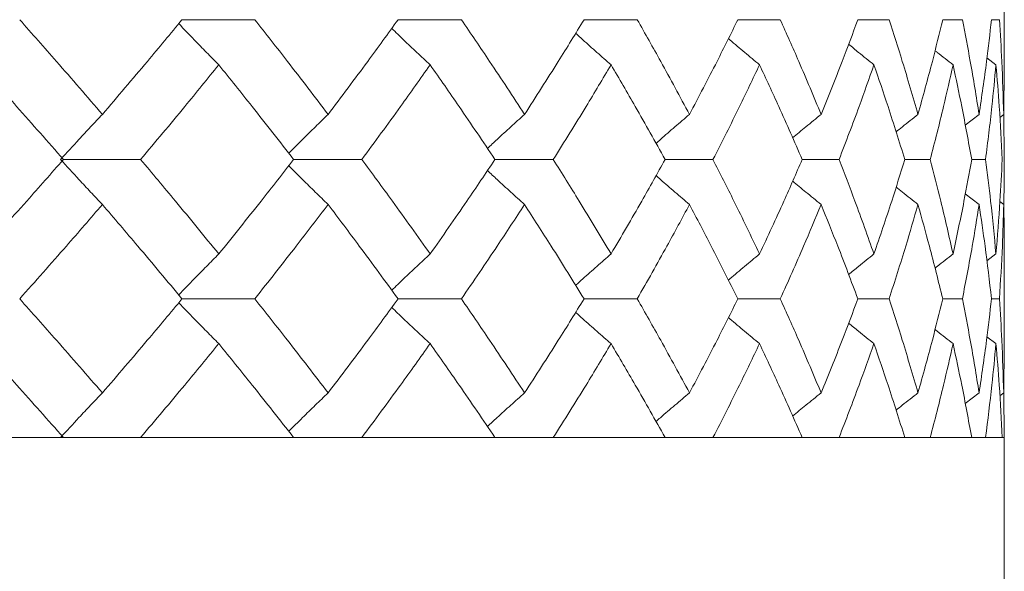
# Model space of a CAD drawing. Header units: inches. Extents: x -3.6 to 22.2, y -7.8 to 16.7.
# Tile 40 of 127: x 0.542 to 0.973, y 1.363 to 1.604. Entities that reach past the tile are written whole.
import ezdxf

# ---------------------------------------------------------------- set-up
doc = ezdxf.new("R2010")
doc.units = ezdxf.units.IN
doc.header["$MEASUREMENT"] = 0

msp = doc.modelspace()

# ---------------------------------------------------------------- linework, layer by layer
at = {"color": 7, "linetype": 'Continuous', "lineweight": 15}
for p, q in [((0.97258, 1.58375), (0.97258, 1.62494)), ((0.61267, 1.60435), (0.64455, 1.60435)), ((0.70725, 1.60435), (0.73499, 1.60435)), ((0.78865, 1.60435), (0.81194, 1.60435)), ((0.85598, 1.60435), (0.87457, 1.60435)), ((0.90851, 1.60435), (0.9222, 1.60435)), ((0.94566, 1.60435), (0.95428, 1.60435)), ((0.96701, 1.60435), (0.97049, 1.60435)), ((0.96896, 1.58462), (0.96503, 1.58768)), ((0.97234, 1.56293), (0.97255, 1.58375)), ((0.96157, 1.56293), (0.95552, 1.55821)), ((0.97234, 1.56293), (0.97066, 1.56162)), ((0.97258, 1.54322), (0.97235, 1.5634)), ((0.56076, 1.54322), (0.59458, 1.54322)), ((0.66154, 1.54322), (0.6914, 1.54322)), ((0.74965, 1.54322), (0.77521, 1.54322)), ((0.82412, 1.54322), (0.8451, 1.54322)), ((0.88414, 1.54322), (0.9003, 1.54322)), ((0.92904, 1.54322), (0.94021, 1.54322)), ((0.95833, 1.54322), (0.96439, 1.54322)), ((0.96157, 1.52354), (0.95555, 1.52822)), ((0.97234, 1.52354), (0.9707, 1.52481)), ((0.96896, 1.5019), (0.96499, 1.49883)), ((0.97258, 1.4618), (0.97258, 1.50277)), ((0.61267, 1.48227), (0.64455, 1.48227)), ((0.70725, 1.48227), (0.73499, 1.48227)), ((0.78865, 1.48227), (0.81194, 1.48227)), ((0.85598, 1.48227), (0.87457, 1.48227)), ((0.90851, 1.48227), (0.9222, 1.48227)), ((0.94566, 1.48227), (0.95428, 1.48227)), ((0.96701, 1.48227), (0.97049, 1.48227)), ((0.96896, 1.46267), (0.96503, 1.4657)), ((0.97234, 1.44115), (0.97255, 1.4618)), ((0.96157, 1.44115), (0.95552, 1.43648)), ((0.97234, 1.44115), (0.97066, 1.43986)), ((0.97258, 1.42165), (0.97235, 1.44163)), ((-1.96342, 1.42165), (0.97258, 1.42165)), ((0.56076, 1.42165), (0.48583, 1.42165)), ((0.66154, 1.42165), (0.59458, 1.42165)), ((0.74965, 1.42165), (0.6914, 1.42165)), ((0.82412, 1.42165), (0.77521, 1.42165)), ((0.88414, 1.42165), (0.8451, 1.42165)), ((0.92904, 1.42165), (0.9003, 1.42165)), ((0.95833, 1.42165), (0.94021, 1.42165)), ((0.97169, 1.42165), (0.96439, 1.42165)), ((0.97258, 1.24165), (0.97258, 1.42165))]:
    msp.add_line(p, q, dxfattribs=at)
for points, knots in [([(0.57782, 1.56293), (0.57116, 1.57066), (0.55925, 1.58446), (0.54701, 1.59827), (0.54163, 1.60435)], [0, 0, 0, 0, 0.559933, 1, 1, 1, 1]), ([(0.57782, 1.56293), (0.58442, 1.57066), (0.5962, 1.58446), (0.60764, 1.59827), (0.61267, 1.60435)], [0, 0, 0, 0, 0.559933, 1, 1, 1, 1]), ([(0.67664, 1.56293), (0.67075, 1.57066), (0.66022, 1.58446), (0.64934, 1.59827), (0.64455, 1.60435)], [0, 0, 0, 0, 0.559933, 1, 1, 1, 1]), ([(0.67664, 1.56293), (0.68245, 1.57066), (0.69283, 1.58446), (0.70284, 1.59827), (0.70725, 1.60435)], [0, 0, 0, 0, 0.559933, 1, 1, 1, 1]), ([(0.76261, 1.56293), (0.75756, 1.57066), (0.74854, 1.58446), (0.73913, 1.59827), (0.73499, 1.60435)], [0, 0, 0, 0, 0.559933, 1, 1, 1, 1]), ([(0.76261, 1.56293), (0.76758, 1.57066), (0.77645, 1.58446), (0.78492, 1.59827), (0.78865, 1.60435)], [0, 0, 0, 0, 0.559933, 1, 1, 1, 1]), ([(0.8348, 1.56293), (0.83064, 1.57066), (0.82322, 1.58446), (0.81539, 1.59827), (0.81194, 1.60435)], [0, 0, 0, 0, 0.559933, 1, 1, 1, 1]), ([(0.8348, 1.56293), (0.83887, 1.57066), (0.84613, 1.58446), (0.85297, 1.59827), (0.85598, 1.60435)], [0, 0, 0, 0, 0.559933, 1, 1, 1, 1]), ([(0.89242, 1.56293), (0.8892, 1.57066), (0.88346, 1.58446), (0.87729, 1.59827), (0.87457, 1.60435)], [0, 0, 0, 0, 0.559933, 1, 1, 1, 1]), ([(0.89242, 1.56293), (0.89554, 1.57066), (0.90111, 1.58446), (0.90625, 1.59827), (0.90851, 1.60435)], [0, 0, 0, 0, 0.559933, 1, 1, 1, 1]), ([(0.93483, 1.56293), (0.93259, 1.57066), (0.92859, 1.58446), (0.92415, 1.59827), (0.9222, 1.60435)], [0, 0, 0, 0, 0.559933, 1, 1, 1, 1]), ([(0.93483, 1.56293), (0.93697, 1.57066), (0.9408, 1.58446), (0.94417, 1.59827), (0.94566, 1.60435)], [0, 0, 0, 0, 0.559933, 1, 1, 1, 1]), ([(0.96157, 1.56293), (0.96033, 1.57066), (0.95812, 1.58446), (0.95546, 1.59827), (0.95428, 1.60435)], [0, 0, 0, 0, 0.559933, 1, 1, 1, 1]), ([(0.96157, 1.56293), (0.96271, 1.57066), (0.96474, 1.58446), (0.96632, 1.59827), (0.96701, 1.60435)], [0, 0, 0, 0, 0.559933, 1, 1, 1, 1]), ([(0.97234, 1.56293), (0.97212, 1.57066), (0.97173, 1.58446), (0.97087, 1.59827), (0.97049, 1.60435)], [0, 0, 0, 0, 0.559933, 1, 1, 1, 1]), ([(0.62877, 1.58462), (0.62698, 1.58643), (0.62339, 1.59005), (0.61754, 1.59604), (0.61352, 1.60027), (0.61125, 1.60265)], [0, 0, 0, 0, 0.304724, 0.609448, 1, 1, 1, 1]), ([(0.72129, 1.58462), (0.71935, 1.58643), (0.71547, 1.59005), (0.70986, 1.59535), (0.70622, 1.59888), (0.70449, 1.60056)], [0, 0, 0, 0, 0.344118, 0.688236, 1, 1, 1, 1]), ([(0.80048, 1.58462), (0.79841, 1.58643), (0.79428, 1.59005), (0.78911, 1.59464), (0.78602, 1.59744), (0.78497, 1.5984)], [0, 0, 0, 0, 0.39754, 0.795081, 1, 1, 1, 1]), ([(0.86547, 1.58462), (0.8633, 1.58643), (0.85896, 1.59005), (0.85443, 1.59387), (0.85207, 1.59591), (0.85186, 1.59609)], [0, 0, 0, 0, 0.476197, 0.952395, 1, 1, 1, 1]), ([(0.91555, 1.58462), (0.9133, 1.58643), (0.90959, 1.58941), (0.90591, 1.59242), (0.90447, 1.59361)], [0, 0, 0, 0, 0.60689, 1, 1, 1, 1]), ([(0.95018, 1.58462), (0.94787, 1.58643), (0.94523, 1.58849), (0.94262, 1.59058), (0.94229, 1.59084)], [0, 0, 0, 0, 0.875383, 1, 1, 1, 1]), ([(0.56076, 1.54322), (0.55397, 1.55095), (0.54185, 1.56474), (0.52941, 1.57855), (0.52393, 1.58462)], [0, 0, 0, 0, 0.5598675, 1, 1, 1, 1]), ([(0.59458, 1.54322), (0.60106, 1.55095), (0.61262, 1.56474), (0.62384, 1.57855), (0.62877, 1.58462)], [0, 0, 0, 0, 0.559868, 1, 1, 1, 1]), ([(0.66154, 1.54322), (0.65552, 1.55095), (0.64477, 1.56474), (0.63366, 1.57855), (0.62877, 1.58462)], [0, 0, 0, 0, 0.559868, 1, 1, 1, 1]), ([(0.6914, 1.54322), (0.69708, 1.55095), (0.70723, 1.56474), (0.71699, 1.57855), (0.72129, 1.58462)], [0, 0, 0, 0, 0.559868, 1, 1, 1, 1]), ([(0.74965, 1.54322), (0.74446, 1.55095), (0.73519, 1.56474), (0.72554, 1.57855), (0.72129, 1.58462)], [0, 0, 0, 0, 0.559868, 1, 1, 1, 1]), ([(0.77521, 1.54322), (0.78003, 1.55095), (0.78865, 1.56474), (0.79687, 1.57855), (0.80048, 1.58462)], [0, 0, 0, 0, 0.559868, 1, 1, 1, 1]), ([(0.82412, 1.54322), (0.81982, 1.55095), (0.81214, 1.56474), (0.80404, 1.57855), (0.80048, 1.58462)], [0, 0, 0, 0, 0.559868, 1, 1, 1, 1]), ([(0.8451, 1.54322), (0.84901, 1.55095), (0.85601, 1.56474), (0.86258, 1.57855), (0.86547, 1.58462)], [0, 0, 0, 0, 0.559868, 1, 1, 1, 1]), ([(0.88414, 1.54322), (0.88077, 1.55095), (0.87475, 1.56474), (0.86831, 1.57855), (0.86547, 1.58462)], [0, 0, 0, 0, 0.559868, 1, 1, 1, 1]), ([(0.9003, 1.54322), (0.90326, 1.55095), (0.90856, 1.56474), (0.91342, 1.57855), (0.91555, 1.58462)], [0, 0, 0, 0, 0.559868, 1, 1, 1, 1]), ([(0.92904, 1.54322), (0.92664, 1.55095), (0.92236, 1.56474), (0.91763, 1.57855), (0.91555, 1.58462)], [0, 0, 0, 0, 0.559868, 1, 1, 1, 1]), ([(0.94021, 1.54322), (0.94219, 1.55095), (0.94573, 1.56474), (0.94882, 1.57855), (0.95018, 1.58462)], [0, 0, 0, 0, 0.559868, 1, 1, 1, 1]), ([(0.95833, 1.54322), (0.95693, 1.55095), (0.95443, 1.56474), (0.95148, 1.57855), (0.95018, 1.58462)], [0, 0, 0, 0, 0.559868, 1, 1, 1, 1]), ([(0.96439, 1.54322), (0.96537, 1.55095), (0.96711, 1.56474), (0.9684, 1.57855), (0.96896, 1.58462)], [0, 0, 0, 0, 0.559868, 1, 1, 1, 1]), ([(0.97169, 1.54322), (0.97131, 1.55095), (0.97062, 1.56474), (0.96947, 1.57855), (0.96896, 1.58462)], [0, 0, 0, 0, 0.559868, 1, 1, 1, 1]), ([(0.57782, 1.56293), (0.57611, 1.56112), (0.57269, 1.5575), (0.56658, 1.55095), (0.56222, 1.54616), (0.55955, 1.54322)], [0, 0, 0, 0, 0.278775, 0.557551, 1, 1, 1, 1]), ([(0.67664, 1.56293), (0.67477, 1.56112), (0.67103, 1.5575), (0.66528, 1.55186), (0.66142, 1.54798), (0.6594, 1.54595)], [0, 0, 0, 0, 0.323147, 0.646295, 1, 1, 1, 1]), ([(0.76261, 1.56293), (0.7606, 1.56112), (0.75659, 1.5575), (0.75118, 1.55255), (0.74779, 1.54938), (0.74638, 1.54806)], [0, 0, 0, 0, 0.368553, 0.737106, 1, 1, 1, 1]), ([(0.8348, 1.56293), (0.83268, 1.56112), (0.82844, 1.5575), (0.82355, 1.55329), (0.82081, 1.55086), (0.82015, 1.55028)], [0, 0, 0, 0, 0.432425, 0.864851, 1, 1, 1, 1]), ([(0.89242, 1.56293), (0.8902, 1.56112), (0.88603, 1.55772), (0.8819, 1.55428), (0.87997, 1.55267)], [0, 0, 0, 0, 0.531557, 1, 1, 1, 1]), ([(0.93483, 1.56293), (0.93254, 1.56112), (0.92933, 1.55858), (0.92615, 1.55601), (0.92523, 1.55527)], [0, 0, 0, 0, 0.711142, 1, 1, 1, 1]), ([(0.52393, 1.5019), (0.53089, 1.50961), (0.54333, 1.52337), (0.55543, 1.53715), (0.56076, 1.54322)], [0, 0, 0, 0, 0.55973, 1, 1, 1, 1]), ([(0.57782, 1.52354), (0.57611, 1.52534), (0.57268, 1.52895), (0.56658, 1.5355), (0.56222, 1.54029), (0.55955, 1.54322)], [0, 0, 0, 0, 0.27887, 0.557739, 1, 1, 1, 1]), ([(0.62877, 1.5019), (0.62248, 1.50961), (0.61125, 1.52337), (0.59968, 1.53715), (0.59458, 1.54322)], [0, 0, 0, 0, 0.55973, 1, 1, 1, 1]), ([(0.62877, 1.5019), (0.63498, 1.50961), (0.64608, 1.52337), (0.65682, 1.53715), (0.66154, 1.54322)], [0, 0, 0, 0, 0.55973, 1, 1, 1, 1]), ([(0.72129, 1.5019), (0.71581, 1.50961), (0.70603, 1.52337), (0.69587, 1.53715), (0.6914, 1.54322)], [0, 0, 0, 0, 0.55973, 1, 1, 1, 1]), ([(0.72129, 1.5019), (0.72669, 1.50961), (0.73633, 1.52337), (0.74558, 1.53715), (0.74965, 1.54322)], [0, 0, 0, 0, 0.55973, 1, 1, 1, 1]), ([(0.80048, 1.5019), (0.79587, 1.50961), (0.78764, 1.52337), (0.77901, 1.53715), (0.77521, 1.54322)], [0, 0, 0, 0, 0.55973, 1, 1, 1, 1]), ([(0.80048, 1.5019), (0.805, 1.50961), (0.81309, 1.52337), (0.82075, 1.53715), (0.82412, 1.54322)], [0, 0, 0, 0, 0.55973, 1, 1, 1, 1]), ([(0.86547, 1.5019), (0.86178, 1.50961), (0.85519, 1.52337), (0.84818, 1.53715), (0.8451, 1.54322)], [0, 0, 0, 0, 0.55973, 1, 1, 1, 1]), ([(0.86547, 1.5019), (0.86907, 1.50961), (0.8755, 1.52337), (0.8815, 1.53715), (0.88414, 1.54322)], [0, 0, 0, 0, 0.55973, 1, 1, 1, 1]), ([(0.91555, 1.5019), (0.91283, 1.50961), (0.90795, 1.52337), (0.90264, 1.53715), (0.9003, 1.54322)], [0, 0, 0, 0, 0.55973, 1, 1, 1, 1]), ([(0.91555, 1.5019), (0.91819, 1.50961), (0.9229, 1.52337), (0.92716, 1.53715), (0.92904, 1.54322)], [0, 0, 0, 0, 0.55973, 1, 1, 1, 1]), ([(0.95018, 1.5019), (0.94844, 1.50961), (0.94533, 1.52337), (0.94177, 1.53715), (0.94021, 1.54322)], [0, 0, 0, 0, 0.55973, 1, 1, 1, 1]), ([(0.95018, 1.5019), (0.95182, 1.50961), (0.95476, 1.52337), (0.95724, 1.53715), (0.95833, 1.54322)], [0, 0, 0, 0, 0.55973, 1, 1, 1, 1]), ([(0.96896, 1.5019), (0.96823, 1.50961), (0.96693, 1.52337), (0.96516, 1.53715), (0.96439, 1.54322)], [0, 0, 0, 0, 0.55973, 1, 1, 1, 1]), ([(0.96896, 1.5019), (0.96959, 1.50961), (0.97073, 1.52337), (0.9714, 1.53715), (0.97169, 1.54322)], [0, 0, 0, 0, 0.55973, 1, 1, 1, 1]), ([(0.97235, 1.52286), (0.97237, 1.52358), (0.97259, 1.53036), (0.97258, 1.53715), (0.97258, 1.54322)], [0, 0, 0, 0, 0.106178, 1, 1, 1, 1]), ([(0.67664, 1.52354), (0.67477, 1.52534), (0.67103, 1.52895), (0.66527, 1.53459), (0.66142, 1.53847), (0.65941, 1.54049)], [0, 0, 0, 0, 0.323315, 0.64663, 1, 1, 1, 1]), ([(0.76261, 1.52354), (0.7606, 1.52534), (0.75659, 1.52895), (0.75117, 1.5339), (0.74779, 1.53706), (0.74638, 1.53838)], [0, 0, 0, 0, 0.3688289, 0.7376579, 1, 1, 1, 1]), ([(0.8348, 1.52354), (0.83268, 1.52534), (0.82843, 1.52896), (0.82355, 1.53316), (0.82081, 1.53558), (0.82016, 1.53616)], [0, 0, 0, 0, 0.432912, 0.865823, 1, 1, 1, 1]), ([(0.89242, 1.52354), (0.8902, 1.52534), (0.88604, 1.52873), (0.88191, 1.53216), (0.87998, 1.53377)], [0, 0, 0, 0, 0.5324986, 1, 1, 1, 1]), ([(0.93483, 1.52354), (0.93254, 1.52534), (0.92934, 1.52787), (0.92616, 1.53043), (0.92525, 1.53116)], [0, 0, 0, 0, 0.713291, 1, 1, 1, 1]), ([(0.54163, 1.48227), (0.54847, 1.48996), (0.5607, 1.50371), (0.57259, 1.51747), (0.57782, 1.52354)], [0, 0, 0, 0, 0.559665, 1, 1, 1, 1]), ([(0.61267, 1.48227), (0.60626, 1.48996), (0.5948, 1.50371), (0.58301, 1.51747), (0.57782, 1.52354)], [0, 0, 0, 0, 0.559665, 1, 1, 1, 1]), ([(0.64455, 1.48227), (0.65064, 1.48996), (0.66151, 1.50371), (0.67201, 1.51747), (0.67664, 1.52354)], [0, 0, 0, 0, 0.559665, 1, 1, 1, 1]), ([(0.70725, 1.48227), (0.70163, 1.48996), (0.69161, 1.50371), (0.68121, 1.51747), (0.67664, 1.52354)], [0, 0, 0, 0, 0.559665, 1, 1, 1, 1]), ([(0.73499, 1.48227), (0.74025, 1.48996), (0.74965, 1.50371), (0.75865, 1.51747), (0.76261, 1.52354)], [0, 0, 0, 0, 0.559665, 1, 1, 1, 1]), ([(0.78865, 1.48227), (0.7839, 1.48996), (0.77541, 1.50371), (0.76652, 1.51747), (0.76261, 1.52354)], [0, 0, 0, 0, 0.559665, 1, 1, 1, 1]), ([(0.81194, 1.48227), (0.81632, 1.48996), (0.82414, 1.50371), (0.83154, 1.51747), (0.8348, 1.52354)], [0, 0, 0, 0, 0.559665, 1, 1, 1, 1]), ([(0.85598, 1.48227), (0.85214, 1.48996), (0.84528, 1.50371), (0.838, 1.51747), (0.8348, 1.52354)], [0, 0, 0, 0, 0.559665, 1, 1, 1, 1]), ([(0.87457, 1.48227), (0.87802, 1.48996), (0.88418, 1.50371), (0.8899, 1.51747), (0.89242, 1.52354)], [0, 0, 0, 0, 0.559665, 1, 1, 1, 1]), ([(0.90851, 1.48227), (0.90562, 1.48996), (0.90047, 1.50371), (0.89488, 1.51747), (0.89242, 1.52354)], [0, 0, 0, 0, 0.559665, 1, 1, 1, 1]), ([(0.9222, 1.48227), (0.92467, 1.48996), (0.9291, 1.50371), (0.93308, 1.51747), (0.93483, 1.52354)], [0, 0, 0, 0, 0.5596645, 1, 1, 1, 1]), ([(0.94566, 1.48227), (0.94376, 1.48996), (0.94036, 1.50371), (0.93652, 1.51747), (0.93483, 1.52354)], [0, 0, 0, 0, 0.559665, 1, 1, 1, 1]), ([(0.95428, 1.48227), (0.95577, 1.48996), (0.95841, 1.50371), (0.9606, 1.51747), (0.96157, 1.52354)], [0, 0, 0, 0, 0.559665, 1, 1, 1, 1]), ([(0.96701, 1.48227), (0.96612, 1.48996), (0.96452, 1.50371), (0.96247, 1.51747), (0.96157, 1.52354)], [0, 0, 0, 0, 0.5596645, 1, 1, 1, 1]), ([(0.97049, 1.48227), (0.97096, 1.48996), (0.9718, 1.50371), (0.97218, 1.51747), (0.97234, 1.52354)], [0, 0, 0, 0, 0.559665, 1, 1, 1, 1]), ([(0.97255, 1.50277), (0.97256, 1.50363), (0.97263, 1.51055), (0.97248, 1.51747), (0.97234, 1.52354)], [0, 0, 0, 0, 0.1243752, 1, 1, 1, 1]), ([(0.62877, 1.5019), (0.62698, 1.5001), (0.62338, 1.49649), (0.61754, 1.49052), (0.61351, 1.48632), (0.61125, 1.48396)], [0, 0, 0, 0, 0.305232, 0.610464, 1, 1, 1, 1]), ([(0.72129, 1.5019), (0.71935, 1.5001), (0.71546, 1.49649), (0.70985, 1.4912), (0.70621, 1.48769), (0.70449, 1.48603)], [0, 0, 0, 0, 0.344629, 0.689258, 1, 1, 1, 1]), ([(0.80048, 1.5019), (0.79841, 1.50009), (0.79427, 1.49649), (0.7891, 1.49192), (0.78601, 1.48913), (0.78497, 1.48818)], [0, 0, 0, 0, 0.398014, 0.796028, 1, 1, 1, 1]), ([(0.86547, 1.5019), (0.8633, 1.50009), (0.85896, 1.49648), (0.85441, 1.49267), (0.85206, 1.49065), (0.85185, 1.49047)], [0, 0, 0, 0, 0.47653, 0.95306, 1, 1, 1, 1]), ([(0.91555, 1.5019), (0.9133, 1.5001), (0.90958, 1.49713), (0.9059, 1.49412), (0.90445, 1.49294)], [0, 0, 0, 0, 0.606782, 1, 1, 1, 1]), ([(0.95018, 1.5019), (0.94787, 1.5001), (0.94522, 1.49804), (0.94259, 1.49595), (0.94226, 1.49569)], [0, 0, 0, 0, 0.873558, 1, 1, 1, 1]), ([(0.57782, 1.44115), (0.57116, 1.44881), (0.55924, 1.4625), (0.54701, 1.47622), (0.54163, 1.48227)], [0, 0, 0, 0, 0.559527, 1, 1, 1, 1]), ([(0.57782, 1.44115), (0.58442, 1.44881), (0.5962, 1.4625), (0.60763, 1.47622), (0.61267, 1.48227)], [0, 0, 0, 0, 0.559527, 1, 1, 1, 1]), ([(0.62877, 1.46267), (0.62697, 1.46447), (0.62338, 1.46807), (0.61753, 1.47403), (0.61351, 1.47822), (0.61125, 1.48058)], [0, 0, 0, 0, 0.305466, 0.610932, 1, 1, 1, 1]), ([(0.67664, 1.44115), (0.67075, 1.44881), (0.66022, 1.4625), (0.64934, 1.47622), (0.64455, 1.48227)], [0, 0, 0, 0, 0.559527, 1, 1, 1, 1]), ([(0.67664, 1.44115), (0.68245, 1.44881), (0.69284, 1.4625), (0.70284, 1.47622), (0.70725, 1.48227)], [0, 0, 0, 0, 0.559527, 1, 1, 1, 1]), ([(0.72129, 1.46267), (0.71935, 1.46447), (0.71546, 1.46807), (0.70985, 1.47334), (0.70621, 1.47685), (0.70449, 1.47851)], [0, 0, 0, 0, 0.344955, 0.68991, 1, 1, 1, 1]), ([(0.76261, 1.44115), (0.75756, 1.44881), (0.74854, 1.4625), (0.73913, 1.47622), (0.73499, 1.48227)], [0, 0, 0, 0, 0.559527, 1, 1, 1, 1]), ([(0.76261, 1.44115), (0.76758, 1.44881), (0.77645, 1.4625), (0.78492, 1.47622), (0.78865, 1.48227)], [0, 0, 0, 0, 0.559527, 1, 1, 1, 1]), ([(0.8348, 1.44115), (0.83065, 1.44881), (0.82322, 1.4625), (0.81539, 1.47622), (0.81194, 1.48227)], [0, 0, 0, 0, 0.559527, 1, 1, 1, 1]), ([(0.8348, 1.44115), (0.83887, 1.44881), (0.84613, 1.4625), (0.85297, 1.47622), (0.85598, 1.48227)], [0, 0, 0, 0, 0.559527, 1, 1, 1, 1]), ([(0.89242, 1.44115), (0.8892, 1.44881), (0.88346, 1.4625), (0.87729, 1.47622), (0.87457, 1.48227)], [0, 0, 0, 0, 0.559527, 1, 1, 1, 1]), ([(0.89242, 1.44115), (0.89554, 1.44881), (0.90112, 1.4625), (0.90625, 1.47622), (0.90851, 1.48227)], [0, 0, 0, 0, 0.559527, 1, 1, 1, 1]), ([(0.93483, 1.44115), (0.93259, 1.44881), (0.92859, 1.4625), (0.92415, 1.47622), (0.9222, 1.48227)], [0, 0, 0, 0, 0.5595273, 1, 1, 1, 1]), ([(0.93483, 1.44115), (0.93697, 1.44881), (0.9408, 1.4625), (0.94417, 1.47622), (0.94566, 1.48227)], [0, 0, 0, 0, 0.559527, 1, 1, 1, 1]), ([(0.96157, 1.44115), (0.96033, 1.44881), (0.95812, 1.4625), (0.95546, 1.47622), (0.95428, 1.48227)], [0, 0, 0, 0, 0.559527, 1, 1, 1, 1]), ([(0.96157, 1.44115), (0.96271, 1.44881), (0.96474, 1.4625), (0.96632, 1.47622), (0.96701, 1.48227)], [0, 0, 0, 0, 0.559527, 1, 1, 1, 1]), ([(0.97234, 1.44115), (0.97212, 1.44881), (0.97173, 1.4625), (0.97087, 1.47622), (0.97049, 1.48227)], [0, 0, 0, 0, 0.559527, 1, 1, 1, 1]), ([(0.80048, 1.46267), (0.79841, 1.46447), (0.79427, 1.46807), (0.78909, 1.47263), (0.78601, 1.47541), (0.78497, 1.47635)], [0, 0, 0, 0, 0.398509, 0.797018, 1, 1, 1, 1]), ([(0.86547, 1.46267), (0.8633, 1.46447), (0.85895, 1.46807), (0.85441, 1.47187), (0.85206, 1.47389), (0.85186, 1.47406)], [0, 0, 0, 0, 0.477365, 0.954731, 1, 1, 1, 1]), ([(0.91555, 1.46267), (0.9133, 1.46447), (0.90959, 1.46742), (0.90591, 1.47042), (0.90447, 1.47159)], [0, 0, 0, 0, 0.608395, 1, 1, 1, 1]), ([(0.95018, 1.46267), (0.94786, 1.46447), (0.94522, 1.46651), (0.94261, 1.46859), (0.94229, 1.46884)], [0, 0, 0, 0, 0.877599, 1, 1, 1, 1]), ([(0.56076, 1.42165), (0.55397, 1.42929), (0.54185, 1.44295), (0.52941, 1.45664), (0.52393, 1.46267)], [0, 0, 0, 0, 0.559462, 1, 1, 1, 1]), ([(0.59458, 1.42165), (0.60106, 1.42929), (0.61263, 1.44295), (0.62383, 1.45664), (0.62877, 1.46267)], [0, 0, 0, 0, 0.559462, 1, 1, 1, 1]), ([(0.66154, 1.42165), (0.65552, 1.42929), (0.64476, 1.44295), (0.63366, 1.45664), (0.62877, 1.46267)], [0, 0, 0, 0, 0.559462, 1, 1, 1, 1]), ([(0.6914, 1.42165), (0.69708, 1.42929), (0.70723, 1.44295), (0.71699, 1.45664), (0.72129, 1.46267)], [0, 0, 0, 0, 0.559462, 1, 1, 1, 1]), ([(0.74965, 1.42165), (0.74447, 1.42929), (0.73519, 1.44295), (0.72554, 1.45664), (0.72129, 1.46267)], [0, 0, 0, 0, 0.559462, 1, 1, 1, 1]), ([(0.77521, 1.42165), (0.78003, 1.42929), (0.78866, 1.44295), (0.79686, 1.45664), (0.80048, 1.46267)], [0, 0, 0, 0, 0.559462, 1, 1, 1, 1]), ([(0.82412, 1.42165), (0.81982, 1.42929), (0.81213, 1.44295), (0.80404, 1.45664), (0.80048, 1.46267)], [0, 0, 0, 0, 0.559462, 1, 1, 1, 1]), ([(0.8451, 1.42165), (0.84901, 1.42929), (0.85601, 1.44295), (0.86258, 1.45664), (0.86547, 1.46267)], [0, 0, 0, 0, 0.559462, 1, 1, 1, 1]), ([(0.88414, 1.42165), (0.88077, 1.42929), (0.87475, 1.44295), (0.86831, 1.45664), (0.86547, 1.46267)], [0, 0, 0, 0, 0.559462, 1, 1, 1, 1]), ([(0.9003, 1.42165), (0.90326, 1.42929), (0.90856, 1.44295), (0.91342, 1.45664), (0.91555, 1.46267)], [0, 0, 0, 0, 0.559462, 1, 1, 1, 1]), ([(0.92904, 1.42165), (0.92664, 1.42929), (0.92236, 1.44295), (0.91763, 1.45664), (0.91555, 1.46267)], [0, 0, 0, 0, 0.559462, 1, 1, 1, 1]), ([(0.94021, 1.42165), (0.94219, 1.42929), (0.94573, 1.44295), (0.94882, 1.45664), (0.95018, 1.46267)], [0, 0, 0, 0, 0.559462, 1, 1, 1, 1]), ([(0.95833, 1.42165), (0.95693, 1.42929), (0.95443, 1.44295), (0.95148, 1.45664), (0.95018, 1.46267)], [0, 0, 0, 0, 0.559462, 1, 1, 1, 1]), ([(0.96439, 1.42165), (0.96537, 1.42929), (0.96711, 1.44295), (0.9684, 1.45664), (0.96896, 1.46267)], [0, 0, 0, 0, 0.559462, 1, 1, 1, 1]), ([(0.97169, 1.42165), (0.97131, 1.42929), (0.97062, 1.44295), (0.96947, 1.45664), (0.96896, 1.46267)], [0, 0, 0, 0, 0.559462, 1, 1, 1, 1]), ([(0.57782, 1.44115), (0.5761, 1.43936), (0.57267, 1.43576), (0.56657, 1.42928), (0.56221, 1.42454), (0.55955, 1.42165)], [0, 0, 0, 0, 0.279852, 0.559705, 1, 1, 1, 1]), ([(0.67664, 1.44115), (0.67476, 1.43936), (0.67101, 1.43576), (0.66526, 1.43017), (0.66141, 1.42634), (0.6594, 1.42435)], [0, 0, 0, 0, 0.3243974, 0.6487949, 1, 1, 1, 1]), ([(0.76261, 1.44115), (0.7606, 1.43935), (0.75657, 1.43576), (0.75116, 1.43086), (0.74777, 1.42773), (0.74638, 1.42644)], [0, 0, 0, 0, 0.369977, 0.739953, 1, 1, 1, 1]), ([(0.8348, 1.44115), (0.83267, 1.43935), (0.82841, 1.43576), (0.82353, 1.43159), (0.82079, 1.42919), (0.82015, 1.42864)], [0, 0, 0, 0, 0.434088, 0.868175, 1, 1, 1, 1]), ([(0.89242, 1.44115), (0.89019, 1.43936), (0.88603, 1.43599), (0.8819, 1.43258), (0.87997, 1.43099)], [0, 0, 0, 0, 0.533578, 1, 1, 1, 1]), ([(0.93483, 1.44115), (0.93253, 1.43936), (0.92932, 1.43684), (0.92614, 1.4343), (0.92523, 1.43357)], [0, 0, 0, 0, 0.713818, 1, 1, 1, 1])]:
    msp.add_open_spline(points, degree=3, knots=knots, dxfattribs=at)

doc.saveas('drawing.dxf')
